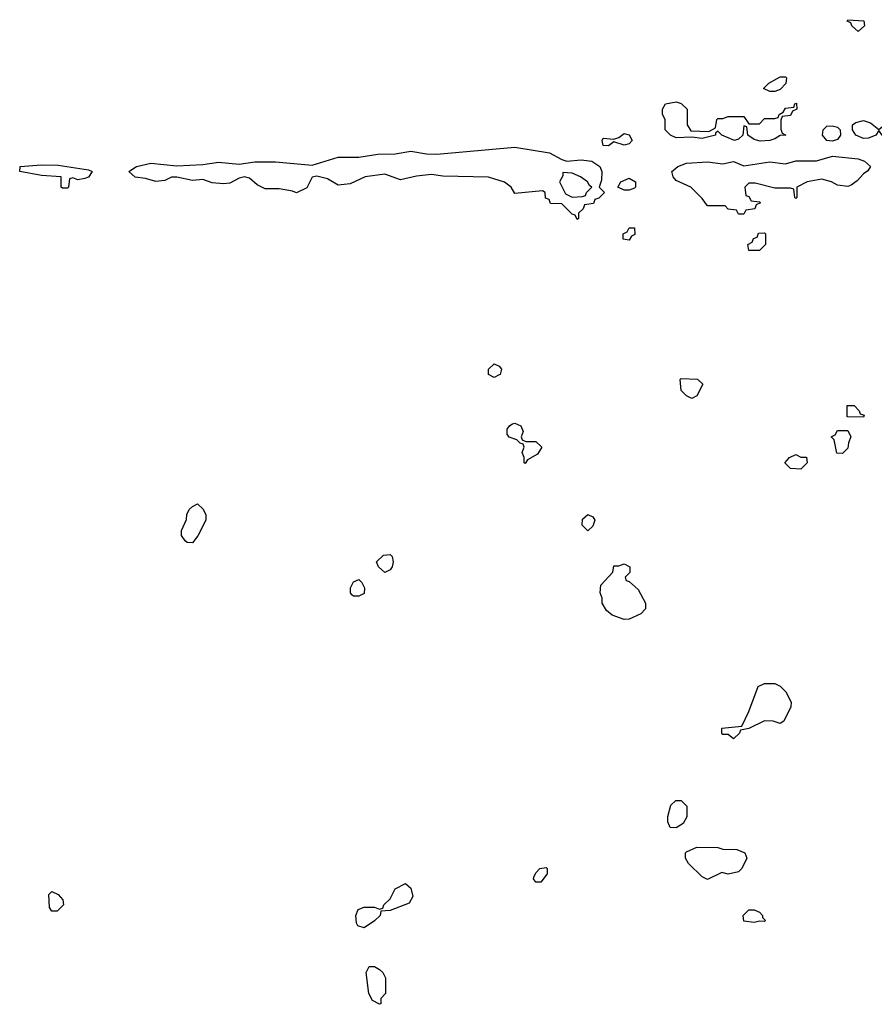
# Model space of a CAD drawing. Header units: inches. Extents: x 2735672 to 2903319, y 894031 to 1029782.
# Tile 9 of 167: x 2745026 to 2748312, y 1012548 to 1016334. Entities that reach past the tile are written whole.
import ezdxf

# ---------------------------------------------------------------- set-up
doc = ezdxf.new("R2010")
doc.units = ezdxf.units.IN
doc.header["$MEASUREMENT"] = 0
doc.layers.add('C7041', color=7, linetype='Continuous')

msp = doc.modelspace()

# ---------------------------------------------------------------- linework, layer by layer
at = {"layer": 'C7041', "color": 4, "elevation": 16}
for points in [[(2748250, 1016288.7), (2748226, 1016310), (2748222, 1016322), (2748208, 1016328), (2748210, 1016334), (2748272, 1016330), (2748274, 1016310)], [(2747910, 1016058), (2747886, 1016070), (2747906, 1016090), (2747950, 1016114), (2747970, 1016114), (2747974, 1016110), (2747971.6, 1016088.4), (2747950, 1016066), (2747930, 1016058)], [(2747675.3, 1015904.7), (2747702, 1015918), (2747706, 1015950), (2747710, 1015954), (2747730, 1015954), (2747750, 1015962), (2747810, 1015962), (2747830, 1015934), (2747870, 1015934), (2747890, 1015954), (2747930, 1015954), (2747942, 1015958), (2747946, 1015970), (2747962, 1015978), (2747970, 1015994), (2748002, 1015998), (2748006, 1016010), (2748012.7, 1016012.7), (2748014, 1015990), (2747998, 1015982), (2747990, 1015966), (2747958, 1015962), (2747952.7, 1015947.3), (2747952.7, 1015912.7), (2747958, 1015898), (2747972, 1015890), (2747950, 1015889.2), (2747930, 1015875.3), (2747910, 1015869.3), (2747872.7, 1015867.3), (2747850, 1015873.2), (2747826, 1015890), (2747822, 1015922), (2747810, 1015926), (2747806, 1015890), (2747790, 1015874), (2747774, 1015870), (2747726, 1015890), (2747710, 1015906), (2747702, 1015898), (2747702, 1015890), (2747650, 1015877.2), (2747610, 1015882.7), (2747550, 1015879.5), (2747528, 1015890), (2747508, 1015910), (2747508, 1015950), (2747498, 1015970), (2747498, 1015990), (2747509.2, 1016010.8), (2747550, 1016018), (2747570, 1016011.3), (2747592, 1015990), (2747592, 1015930), (2747606.8, 1015906.8)], [(2748390, 1015880.5), (2748363.8, 1015883.8), (2748342, 1015890), (2748330, 1015908), (2748318, 1015890), (2748290, 1015878.7), (2748270, 1015876.9), (2748240.7, 1015890), (2748228.7, 1015910), (2748228.7, 1015930), (2748240.9, 1015939.1), (2748270, 1015946.8), (2748298, 1015938), (2748330, 1015912), (2748361.2, 1015938.8), (2748390, 1015946.8), (2748410, 1015946), (2748418.5, 1015938.5), (2748424, 1015924), (2748423.8, 1015910), (2748410, 1015888)], [(2748150, 1015866.3), (2748129.2, 1015870), (2748113.2, 1015890), (2748115.3, 1015910), (2748130, 1015924.7), (2748150, 1015926), (2748170, 1015921), (2748181, 1015910), (2748181.6, 1015890), (2748170, 1015872.7)], [(2747350, 1015852), (2747310, 1015864), (2747290, 1015849.6), (2747269.6, 1015850), (2747265.2, 1015870), (2747270, 1015878), (2747310, 1015874.8), (2747330, 1015880.7), (2747350, 1015896), (2747370, 1015891), (2747381.6, 1015870), (2747370, 1015857)], [(2747130, 1015790.6), (2747185.1, 1015794.9), (2747226, 1015790), (2747256.4, 1015770), (2747263.8, 1015750), (2747263.6, 1015716.4), (2747254, 1015690), (2747274, 1015670), (2747252.7, 1015647.3), (2747238, 1015642), (2747232.7, 1015627.3), (2747198, 1015622), (2747192.7, 1015607.3), (2747174, 1015590), (2747174, 1015570), (2747170, 1015566), (2747162, 1015582), (2747150, 1015586), (2747110, 1015626), (2747067.3, 1015627.3), (2747062, 1015642), (2747047.3, 1015647.3), (2747046, 1015670), (2747036.4, 1015676.4), (2746930, 1015666), (2746915.3, 1015690), (2746890, 1015708.7), (2746829.1, 1015729.1), (2746652.9, 1015732.9), (2746610, 1015739.3), (2746552.3, 1015732.3), (2746490, 1015718), (2746430, 1015739.5), (2746354, 1015730), (2746296.9, 1015703.1), (2746250, 1015698), (2746210, 1015722), (2746168, 1015732), (2746150, 1015728), (2746130, 1015688), (2746090, 1015668), (2746074.6, 1015674.6), (2746023.1, 1015683.1), (2745970, 1015684), (2745939.3, 1015699.3), (2745910, 1015725.2), (2745890, 1015729.2), (2745870, 1015725.2), (2745834, 1015706), (2745810, 1015702.7), (2745766.6, 1015706.6), (2745730, 1015719), (2745690, 1015715.3), (2745630, 1015728.7), (2745610, 1015728.7), (2745584.5, 1015715.5), (2745550, 1015712.3), (2745510, 1015724), (2745470, 1015728.7), (2745445.2, 1015750), (2745475.3, 1015770), (2745530, 1015782), (2745630, 1015772), (2745730, 1015777), (2745790, 1015786.3), (2745870, 1015778.3), (2745930, 1015787), (2746010, 1015787.6), (2746150, 1015774), (2746250, 1015805.7), (2746330, 1015806), (2746402.5, 1015817.5), (2746470, 1015818), (2746530, 1015828.7), (2746590, 1015817.8), (2746630, 1015816.9), (2746930, 1015843.7), (2747062.5, 1015822.5), (2747110, 1015796.3)], [(2748210, 1015693.2), (2748170, 1015697.2), (2748148, 1015710), (2748110, 1015721.2), (2748054, 1015710), (2748014, 1015690), (2748014, 1015650), (2748010, 1015646), (2748006, 1015650), (2748002, 1015682), (2747990, 1015686), (2747930, 1015686), (2747854, 1015706), (2747830, 1015706), (2747814, 1015690), (2747818, 1015658), (2747830, 1015654), (2747838, 1015638), (2747870, 1015634), (2747874, 1015630), (2747858, 1015622), (2747852.7, 1015607.3), (2747818, 1015602), (2747810, 1015586), (2747790, 1015586), (2747782, 1015602), (2747750, 1015606), (2747738, 1015618), (2747670, 1015618), (2747650, 1015646), (2747606, 1015690), (2747550, 1015715.3), (2747539, 1015730), (2747533.2, 1015750), (2747556, 1015770), (2747590, 1015782.6), (2747670, 1015787.6), (2747730, 1015779.5), (2747770, 1015788.4), (2747810, 1015772.7), (2747910, 1015787.2), (2747970, 1015779.5), (2748010, 1015791.4), (2748090, 1015791.5), (2748150.9, 1015809.1), (2748250, 1015798.9), (2748274.8, 1015790), (2748298, 1015770), (2748287.5, 1015752.5), (2748270, 1015741.2), (2748245.8, 1015714.2), (2748222.8, 1015697.2)], [(2745250, 1015718), (2745230, 1015726), (2745218, 1015722), (2745214, 1015690), (2745210, 1015686), (2745190, 1015686), (2745186, 1015690), (2745186, 1015730), (2745110, 1015734.5), (2745026, 1015750), (2745028, 1015770), (2745110, 1015776.4), (2745174.4, 1015774.4), (2745290, 1015757.3), (2745304.7, 1015750), (2745291.1, 1015728.9), (2745276.9, 1015723.1)], [(2747114, 1015746), (2747114, 1015734), (2747102, 1015710), (2747124.7, 1015664.7), (2747150, 1015652), (2747190, 1015654), (2747202, 1015658), (2747206, 1015670), (2747226, 1015690), (2747216.4, 1015696.4), (2747208.7, 1015710), (2747182, 1015730), (2747150, 1015744)], [(2747350, 1015678), (2747326, 1015690), (2747338, 1015710), (2747370, 1015724.7), (2747394, 1015710), (2747394, 1015690), (2747390, 1015686), (2747370, 1015678)], [(2747370, 1015486), (2747346, 1015490), (2747346, 1015510), (2747362, 1015518), (2747370, 1015534), (2747390, 1015534), (2747391.6, 1015508.4), (2747378, 1015502)], [(2747830, 1015446), (2747826, 1015470), (2747842, 1015478), (2747847.3, 1015492.7), (2747862, 1015498), (2747867.3, 1015512.7), (2747890, 1015514), (2747894, 1015510), (2747894, 1015470), (2747870, 1015446)], [(2746850, 1014958), (2746828, 1014970), (2746828, 1014990), (2746850, 1015011.3), (2746870, 1015002), (2746878, 1014990), (2746874, 1014970), (2746870, 1014968)], [(2747610, 1014878), (2747590, 1014888), (2747570, 1014908), (2747566, 1014950), (2747570, 1014954), (2747631.6, 1014951.6), (2747652.7, 1014932.7), (2747630, 1014888)], [(2748270, 1014806), (2748207.3, 1014807.3), (2748208, 1014850), (2748234, 1014850), (2748254, 1014830), (2748258, 1014818), (2748272.7, 1014812.7)], [(2746970, 1014628), (2746966, 1014630), (2746966, 1014650), (2746958, 1014670), (2746966, 1014690), (2746962, 1014702), (2746950, 1014706), (2746938, 1014718), (2746908.4, 1014728.4), (2746900.4, 1014740.4), (2746900.4, 1014759.6), (2746910, 1014774), (2746920.4, 1014779.6), (2746930, 1014782), (2746952.7, 1014772.7), (2746962, 1014750), (2746954, 1014730), (2746958, 1014718), (2746972.7, 1014712.7), (2747010, 1014712), (2747034, 1014690), (2747016.9, 1014663.1), (2746978, 1014642)], [(2748190, 1014666), (2748167.3, 1014667.3), (2748158, 1014718), (2748146, 1014730), (2748162, 1014738), (2748170, 1014754), (2748210, 1014754), (2748222, 1014730), (2748212.7, 1014707.3), (2748210, 1014686)], [(2748030, 1014606), (2747990, 1014608), (2747968, 1014630), (2747986, 1014650), (2748010, 1014662), (2748030, 1014652), (2748051.6, 1014651.6), (2748054, 1014630)], [(2745690, 1014322), (2745670, 1014324), (2745662, 1014330), (2745648.7, 1014350), (2745648, 1014370), (2745667.3, 1014412.7), (2745668.4, 1014431.6), (2745678, 1014450), (2745690, 1014462), (2745710, 1014472), (2745731.6, 1014451.6), (2745742, 1014430), (2745742, 1014410), (2745710.9, 1014349.1)], [(2747210, 1014368), (2747188.7, 1014390), (2747190, 1014414), (2747210, 1014431.3), (2747230, 1014422), (2747238, 1014410), (2747230, 1014386)], [(2746430, 1014208), (2746406, 1014230), (2746398, 1014250), (2746424.7, 1014275.3), (2746450, 1014278), (2746458, 1014270), (2746462, 1014250), (2746458, 1014230), (2746450, 1014218)], [(2747350, 1014028), (2747304, 1014044), (2747282, 1014062), (2747266, 1014090), (2747266, 1014110), (2747258, 1014130), (2747260.4, 1014159.6), (2747306, 1014210), (2747310, 1014234), (2747330, 1014234), (2747350, 1014242), (2747372, 1014230), (2747371.6, 1014208.4), (2747354, 1014190), (2747358, 1014178), (2747370, 1014174), (2747403.6, 1014143.6), (2747432, 1014090), (2747431.6, 1014068.4), (2747414, 1014050), (2747370, 1014028.7)], [(2746310, 1014118), (2746303.1, 1014123.1), (2746298, 1014130), (2746298, 1014150), (2746310, 1014172), (2746330, 1014182), (2746342, 1014170), (2746352, 1014150), (2746350, 1014128), (2746330, 1014118)], [(2747950, 1013628), (2747923.6, 1013636.4), (2747890, 1013638), (2747830, 1013608), (2747798, 1013602), (2747794, 1013590), (2747770, 1013568.7), (2747750, 1013586), (2747730, 1013586), (2747726, 1013590), (2747726, 1013610), (2747802, 1013618), (2747830, 1013674), (2747866, 1013770), (2747890, 1013782), (2747930, 1013782), (2747950, 1013771.3), (2747972, 1013750), (2747992, 1013710), (2747991.6, 1013691.6), (2747963.6, 1013636.4)], [(2747550, 1013226), (2747527.3, 1013227.3), (2747518, 1013250), (2747518, 1013270), (2747530, 1013314), (2747548.4, 1013331.6), (2747570, 1013332), (2747591.3, 1013310), (2747591.1, 1013268.9), (2747576.9, 1013243.1)], [(2747750, 1013048.7), (2747725.4, 1013054.6), (2747670, 1013028), (2747650, 1013038), (2747598, 1013090), (2747586, 1013110), (2747586, 1013130), (2747590, 1013134), (2747630, 1013152), (2747710, 1013151.3), (2747730, 1013144.7), (2747783.6, 1013143.6), (2747814, 1013130), (2747822, 1013110), (2747802, 1013070), (2747790, 1013058)], [(2747010, 1013018), (2747002, 1013030), (2747003.1, 1013036.9), (2747010, 1013054), (2747026, 1013070), (2747050, 1013074), (2747054, 1013070), (2747054, 1013050), (2747030, 1013018)], [(2746350, 1012842), (2746326, 1012850), (2746320.4, 1012860.4), (2746318, 1012890), (2746327.3, 1012912.7), (2746350, 1012922), (2746390, 1012922), (2746410, 1012914), (2746422, 1012918), (2746426, 1012930), (2746450, 1012954), (2746470, 1012992), (2746510, 1013012), (2746530, 1012994), (2746538, 1012962), (2746523.6, 1012936.4), (2746450, 1012908.7), (2746414, 1012906), (2746412, 1012890), (2746390, 1012868.7)], [(2745150, 1012906), (2745140.4, 1012920.4), (2745138, 1012970), (2745150, 1012982), (2745174, 1012970), (2745192, 1012950), (2745194, 1012930), (2745170, 1012906)], [(2747890, 1012866), (2747870, 1012868), (2747850, 1012862), (2747810, 1012868), (2747808, 1012890), (2747829.1, 1012910.9), (2747850, 1012911.3), (2747870, 1012902), (2747882, 1012890), (2747882, 1012882), (2747894, 1012870)], [(2746410, 1012548), (2746383.1, 1012563.1), (2746368.7, 1012590), (2746358, 1012670), (2746370, 1012694), (2746390, 1012694), (2746410, 1012682), (2746422, 1012670), (2746432, 1012650), (2746432, 1012590), (2746414, 1012570), (2746414, 1012550)]]:
    msp.add_lwpolyline(points, close=True, dxfattribs=at)

doc.saveas('drawing.dxf')
